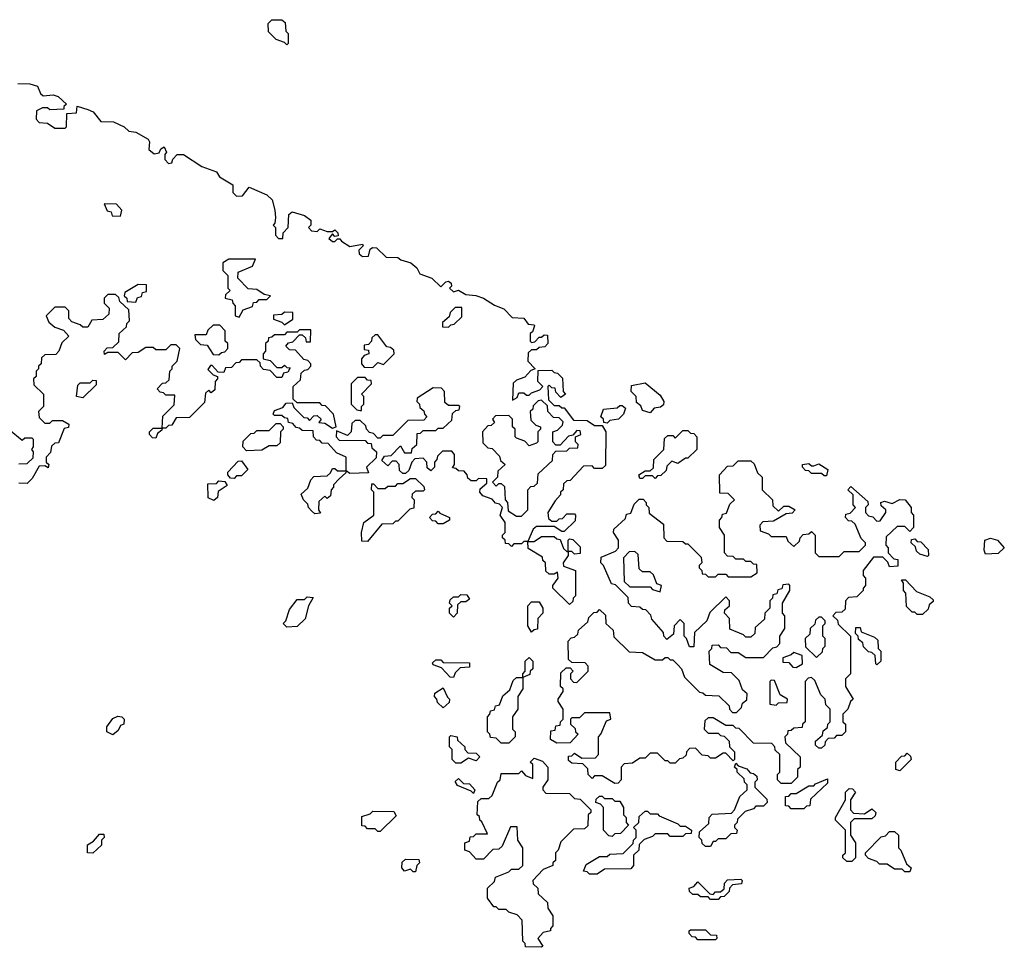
# Model space of a CAD drawing. Extents: x 2708302 to 2968450, y 494490 to 722710.
# Tile 220 of 256: x 2859845 to 2863750, y 700790 to 704470. Entities that reach past the tile are written whole.
import ezdxf

# ---------------------------------------------------------------- set-up
doc = ezdxf.new("R2010")
doc.units = 0

msp = doc.modelspace()

# ---------------------------------------------------------------- linework, layer by layer
at = {"layer": '0CON20XD'}
for points in [[(2860905, 704370), (2860895, 704380), (2860861.7, 704391.7), (2860831.7, 704421.7), (2860830, 704455), (2860845, 704470), (2860885, 704470), (2860898.3, 704458.3), (2860900, 704425), (2860910, 704415), (2860910, 704375), (2860905, 704370)], [(2859837.5, 704217.5), (2859885, 704216), (2859915, 704206), (2859927.5, 704177.5), (2859938.3, 704168.3), (2859978.3, 704171.7), (2859997.5, 704165), (2860030, 704135), (2860020, 704125), (2860020, 704115), (2859965, 704112.5), (2859955, 704120), (2859935, 704120), (2859911.7, 704108.3), (2859910, 704075), (2859921.7, 704061.7), (2859955, 704060), (2859985, 704040), (2860025, 704040), (2860030, 704045), (2860031.7, 704098.3), (2860070, 704100), (2860072.5, 704127.5), (2860115, 704113.8), (2860136.2, 704105), (2860166.7, 704066.7), (2860217.5, 704065), (2860260, 704045), (2860278.3, 704028.3), (2860305, 704023.3), (2860355, 703995.8), (2860360, 703985), (2860357.5, 703955), (2860378.3, 703938.3), (2860398.3, 703941.7), (2860405, 703957.5), (2860417.5, 703965), (2860427.5, 703945), (2860420, 703935), (2860420, 703915), (2860435, 703900), (2860448.3, 703901.7), (2860453, 703917), (2860470, 703935), (2860495, 703935.8), (2860567, 703887), (2860625, 703865.8), (2860637, 703847), (2860690, 703815), (2860690, 703785), (2860705, 703770), (2860728.3, 703771.7), (2860755, 703805.8), (2860825, 703775.7), (2860846, 703755), (2860857.5, 703715), (2860860, 703685), (2860857, 703663), (2860850, 703655), (2860860, 703645), (2860860, 703615), (2860871.7, 703601.7), (2860888.3, 703601.7), (2860890, 703625), (2860910, 703645), (2860913, 703697), (2860925, 703707.5), (2860975, 703693.3), (2861000, 703675), (2861000, 703655), (2860990, 703645), (2861001.7, 703631.7), (2861025, 703630), (2861035, 703640), (2861065, 703630), (2861085, 703630), (2861095, 703636.2), (2861106.7, 703625), (2861107.5, 703612.5), (2861095, 703610), (2861085, 703620), (2861071.7, 703601.7), (2861085, 703590), (2861095, 703590), (2861105, 703600), (2861115, 703600), (2861121.7, 703591.7), (2861155, 703570), (2861205, 703580), (2861207, 703573), (2861190, 703555), (2861191.7, 703541.7), (2861205, 703530), (2861228.3, 703531.7), (2861235, 703560), (2861243.6, 703566.4), (2861260, 703565), (2861298.3, 703528.3), (2861345, 703526), (2861356.7, 703516.7), (2861396.2, 703505), (2861420, 703485), (2861431.7, 703461.7), (2861480, 703445), (2861515, 703410), (2861535, 703430), (2861545, 703432.5), (2861556.7, 703425), (2861557.5, 703412.5), (2861550, 703405), (2861565, 703390), (2861585, 703397.5), (2861615, 703380), (2861653.9, 703376.1), (2861685, 703365.6), (2861727.7, 703337.7), (2861765, 703323.3), (2861798.3, 703288.3), (2861845, 703286), (2861861.7, 703261.7), (2861885, 703260), (2861886.7, 703255), (2861878.3, 703231.7), (2861870, 703225), (2861870, 703195), (2861875, 703190), (2861888.3, 703191.7), (2861905, 703210), (2861915, 703210), (2861925, 703220), (2861938.3, 703218.3), (2861940, 703185), (2861928.3, 703171.7), (2861905, 703170), (2861895, 703160), (2861875, 703160), (2861861.7, 703148.3), (2861860, 703115), (2861890, 703085), (2861871.7, 703078.3), (2861848.3, 703051.7), (2861815, 703040), (2861801.7, 703028.3), (2861800, 702960), (2861818.3, 702971.7), (2861825, 702990), (2861845, 702990), (2861855, 702980), (2861865, 702980), (2861875, 702990), (2861908.3, 703001.7), (2861920, 703015), (2861900, 703035), (2861901.7, 703078.3), (2861955, 703080), (2861965, 703070), (2861978.3, 703068.3), (2861998.3, 703048.3), (2862000, 702995), (2862010, 702985), (2861991.7, 702971.7), (2861971.7, 702991.7), (2861968.3, 703008.3), (2861955, 703010), (2861945, 703020), (2861940, 703015), (2861941.7, 702961.7), (2861965, 702940), (2861985, 702940), (2861995, 702930), (2862005, 702930), (2862041.7, 702881.7), (2862095, 702880), (2862125, 702860), (2862155, 702860), (2862170, 702835), (2862168.3, 702701.7), (2862155, 702690), (2862125, 702690), (2862115, 702700), (2862081.7, 702698.3), (2862028.3, 702641.7), (2862015, 702640), (2862001.7, 702628.3), (2862000, 702605), (2861990, 702595), (2861990, 702585), (2861968.3, 702561.7), (2861940, 702515), (2861941.7, 702491.7), (2861955, 702480), (2861975, 702480), (2861985, 702490), (2861998.3, 702491.7), (2862015, 702510), (2862045, 702510), (2862050, 702505), (2862048.3, 702481.7), (2862005, 702440), (2861995, 702440), (2861965, 702460), (2861895, 702460), (2861881.7, 702448.3), (2861860, 702400), (2861885, 702400), (2861915, 702420), (2861965, 702420), (2861975, 702410), (2861988.3, 702408.3), (2862001.7, 702371.7), (2862015, 702360), (2862020, 702360), (2862020, 702405), (2862025, 702410), (2862038.3, 702408.3), (2862068.3, 702378.3), (2862068.3, 702351.7), (2862045, 702350), (2862035, 702360), (2862020, 702360), (2862020, 702345), (2862000, 702315), (2862001.7, 702301.7), (2862050, 702285), (2862050, 702185), (2862040, 702175), (2862038.3, 702161.7), (2862025, 702150)], [(2860245, 703690), (2860250, 703715), (2860228.3, 703738.3), (2860180, 703740), (2860191.7, 703711.7), (2860208.3, 703708.3), (2860211.7, 703691.7), (2860245, 703690)], [(2860715, 703290), (2860731.7, 703318.3), (2860768.3, 703331.7), (2860771.7, 703348.3), (2860785, 703350), (2860795, 703360), (2860825, 703360), (2860840, 703375), (2860815, 703380), (2860785, 703400), (2860751.7, 703401.7), (2860710, 703445), (2860711.7, 703468.3), (2860768.3, 703491.7), (2860780, 703520), (2860675, 703520), (2860650, 703505), (2860650, 703475), (2860670, 703455), (2860670, 703405), (2860680, 703395), (2860661.7, 703378.3), (2860660, 703365), (2860688.3, 703358.3), (2860690, 703345), (2860700, 703335), (2860700, 703295), (2860715, 703290)], [(2860305, 703350), (2860311.7, 703368.3), (2860328.3, 703371.7), (2860331.7, 703388.3), (2860348.3, 703391.7), (2860348.3, 703418.3), (2860315, 703420), (2860261.7, 703388.3), (2860260, 703375), (2860270, 703365), (2860271.7, 703351.7), (2860305, 703350)], [(2862025, 702150), (2861960, 702215), (2861960, 702225), (2861980, 702255), (2861978.3, 702278.3), (2861965, 702270), (2861945, 702270), (2861931.7, 702281.7), (2861930, 702315), (2861920, 702325), (2861918.3, 702338.3), (2861861.7, 702371.7), (2861860, 702400), (2861845, 702400), (2861835, 702390), (2861805, 702390), (2861795, 702380), (2861785, 702390), (2861771.7, 702391.7), (2861770, 702405), (2861760, 702415), (2861760, 702425), (2861770, 702435), (2861770, 702475), (2861750, 702505), (2861760, 702535), (2861748.3, 702548.3), (2861731.7, 702551.7), (2861718.3, 702568.3), (2861681.7, 702581.7), (2861670, 702595), (2861671.7, 702608.3), (2861698.3, 702631.7), (2861698.3, 702648.3), (2861665, 702650), (2861655, 702640), (2861635, 702640), (2861621.7, 702651.7), (2861620, 702665), (2861608.3, 702678.3), (2861585, 702680), (2861575, 702690), (2861561.7, 702691.7), (2861570, 702705), (2861570, 702745), (2861558.3, 702758.3), (2861521.7, 702758.3), (2861501.7, 702738.3), (2861500, 702725), (2861490, 702715), (2861490, 702695), (2861475, 702680), (2861461.7, 702691.7), (2861460, 702715), (2861445, 702730), (2861411.7, 702728.3), (2861400, 702715), (2861388.3, 702681.7), (2861375, 702670), (2861365, 702670), (2861351.7, 702681.7), (2861350, 702705), (2861338.3, 702718.3), (2861321.7, 702718.3), (2861305, 702700), (2861281.7, 702721.7), (2861291.7, 702738.3), (2861318.3, 702741.7), (2861355, 702780), (2861371.7, 702751.7), (2861398.3, 702751.7), (2861401.7, 702768.3), (2861420, 702785), (2861421.7, 702828.3), (2861435, 702830), (2861445, 702840), (2861495, 702840), (2861505, 702850), (2861525, 702850), (2861558.3, 702881.7), (2861561.7, 702908.3), (2861575, 702920), (2861588.3, 702921.7), (2861590, 702935), (2861585, 702940), (2861545, 702940), (2861531.7, 702951.7), (2861530, 702995), (2861518.3, 703008.3), (2861485, 703010), (2861421.7, 702968.3), (2861420, 702955), (2861430, 702945), (2861431.7, 702931.7), (2861448.3, 702918.3), (2861450, 702905), (2861460, 702895), (2861448.3, 702881.7), (2861385, 702880), (2861325, 702820), (2861285, 702820), (2861275, 702810), (2861265, 702810), (2861248.3, 702828.3), (2861231.7, 702831.7), (2861220, 702845), (2861218.3, 702858.3), (2861195, 702880), (2861175, 702880), (2861161.7, 702868.3), (2861160, 702835), (2861145, 702820), (2861101.7, 702838.3), (2861100, 702815), (2861111.7, 702801.7), (2861215, 702800), (2861225, 702790), (2861238.3, 702788.3), (2861241.7, 702771.7), (2861260, 702755), (2861258.3, 702731.7), (2861220, 702695), (2861228.3, 702671.7), (2861155, 702670), (2861140, 702680), (2861138.3, 702671.7), (2861111.7, 702648.3), (2861090, 702625), (2861090, 702615), (2861080, 702605), (2861078.3, 702581.7), (2861065, 702570), (2861055, 702580), (2861031.7, 702558.3), (2861030, 702525), (2861038.3, 702511.7), (2861015, 702510), (2861001.7, 702521.7), (2860990, 702535), (2860988.3, 702548.3), (2860970, 702565), (2860961.7, 702588.3), (2860988.3, 702611.7), (2861000, 702645), (2861011.7, 702658.3), (2861065, 702660), (2861078.3, 702671.7), (2861085, 702690), (2861095, 702690), (2861105, 702680), (2861140, 702680), (2861140, 702735), (2861101.7, 702751.7), (2861068.3, 702788.3), (2861045, 702790), (2861035, 702800), (2861021.7, 702801.7), (2861010, 702815), (2861008.3, 702838.3), (2860965, 702840), (2860955, 702850), (2860941.7, 702851.7), (2860928.3, 702868.3), (2860911.7, 702871.7), (2860908.3, 702888.3), (2860895, 702890), (2860885, 702900), (2860855, 702900), (2860850, 702905), (2860855, 702920), (2860888.3, 702931.7), (2860901.7, 702948.3), (2860925, 702950), (2860931.7, 702931.7), (2860971.7, 702891.7), (2860985, 702890), (2860995, 702880), (2861011.7, 702898.3), (2861025, 702900), (2861040, 702885), (2861031.7, 702871.7), (2861055, 702870), (2861085, 702850), (2861100, 702855), (2861090, 702905), (2861058.3, 702938.3), (2861045, 702940), (2861035, 702950), (2860945, 702950), (2860930, 702965), (2860930, 703015), (2860958.3, 703041.7), (2860961.7, 703068.3), (2860975, 703080), (2860988.3, 703081.7), (2861000, 703095), (2861000, 703105), (2860988.3, 703118.3), (2860971.7, 703121.7), (2860938.3, 703158.3), (2860915, 703160), (2860900, 703175), (2860911.7, 703188.3), (2860928.3, 703191.7), (2860955, 703220), (2860965, 703220), (2860978.3, 703208.3), (2860981.7, 703191.7), (2860998.3, 703191.7), (2861000, 703240), (2860955, 703240), (2860945, 703230), (2860905, 703230), (2860895, 703220), (2860855, 703220), (2860845, 703210), (2860831.7, 703208.3), (2860830, 703195), (2860820, 703185), (2860820, 703155), (2860810, 703145), (2860810, 703125), (2860838.3, 703118.3), (2860865, 703090), (2860885, 703090), (2860895, 703100), (2860905, 703090), (2860918.3, 703088.3), (2860908.3, 703071.7), (2860891.7, 703068.3), (2860885, 703050), (2860865, 703050), (2860838.3, 703078.3), (2860811.7, 703081.7), (2860800, 703095), (2860798.3, 703108.3), (2860785, 703120), (2860725, 703120), (2860715, 703110), (2860701.7, 703108.3), (2860685, 703090), (2860661.7, 703088.3), (2860655, 703070), (2860631.7, 703071.7), (2860608.3, 703098.3), (2860601.7, 703098.3), (2860591.7, 703081.7), (2860611.7, 703061.7), (2860630, 703055), (2860630, 703045), (2860620, 703035), (2860618.3, 703001.7), (2860605, 702990), (2860595, 703000), (2860581.7, 702988.3), (2860578.3, 702951.7), (2860518.3, 702891.7), (2860465, 702890), (2860448.3, 702861.7), (2860435, 702860), (2860425, 702850), (2860410, 702850), (2860408.3, 702841.7), (2860391.7, 702828.3), (2860385, 702810), (2860371.7, 702811.7), (2860360, 702825), (2860360, 702835), (2860375, 702850), (2860410, 702850), (2860413, 702897), (2860458.3, 702941.7), (2860460, 702980), (2860425, 702980), (2860415, 702990), (2860401.7, 702991.7), (2860390, 703005), (2860411.7, 703028.3), (2860425, 703030), (2860438.3, 703041.7), (2860440, 703075), (2860450, 703085), (2860450, 703095), (2860470, 703115), (2860480, 703165), (2860465, 703180), (2860445, 703180), (2860425, 703160), (2860385, 703160), (2860375, 703170), (2860345, 703170), (2860315, 703150), (2860291.7, 703148.3), (2860265, 703120), (2860235, 703150), (2860195, 703150), (2860181.7, 703141.7), (2860180, 703155), (2860191.7, 703168.3), (2860215, 703170), (2860238.3, 703191.7), (2860240, 703225), (2860268.3, 703251.7), (2860270, 703265), (2860280, 703275), (2860278.3, 703318.3), (2860241.7, 703351.7), (2860238.3, 703368.3), (2860225, 703380), (2860195, 703380), (2860180, 703365), (2860180, 703345), (2860200, 703325), (2860198.3, 703301.7), (2860175, 703280), (2860131.7, 703278.3), (2860115, 703250), (2860095, 703250), (2860085, 703260), (2860051.7, 703271.7), (2860040, 703285), (2860040, 703315), (2860025, 703330), (2859985, 703330), (2859950, 703295), (2859960, 703270), (2859985, 703250), (2860018.3, 703238.3), (2860040, 703215), (2860011.7, 703188.3), (2860000, 703155), (2859988.3, 703141.7), (2859945, 703140), (2859931.7, 703128.3), (2859930, 703105), (2859920, 703095), (2859920, 703085), (2859910, 703075), (2859910, 703055), (2859900, 703045), (2859901.7, 703021.7), (2859940, 702985), (2859940, 702935), (2859920, 702915), (2859921.7, 702891.7), (2859945, 702870), (2859965, 702870), (2859975, 702880), (2860015, 702880), (2860040, 702865), (2860038.3, 702851.7), (2860021.7, 702848.3), (2859998.3, 702791.7), (2859985, 702790), (2859971.7, 702778.3), (2859966.7, 702753.3), (2859950, 702735), (2859950, 702715), (2859960, 702705), (2859958.3, 702691.7), (2859945, 702700), (2859921.7, 702698.3), (2859895, 702650), (2859875, 702630), (2859841.7, 702631.7)], [(2860895, 703260), (2860928.3, 703281.7), (2860928.3, 703308.3), (2860895, 703310), (2860885, 703300), (2860851.7, 703298.3), (2860851.7, 703281.7), (2860885, 703270), (2860895, 703260)], [(2861545, 703250), (2861555, 703260), (2861568.3, 703261.7), (2861598.3, 703291.7), (2861598.3, 703328.3), (2861571.7, 703328.3), (2861551.7, 703308.3), (2861548.3, 703291.7), (2861521.7, 703268.3), (2861521.7, 703251.7), (2861545, 703250)], [(2860635, 703140), (2860645, 703150), (2860658.3, 703151.7), (2860670, 703165), (2860670, 703185), (2860660, 703195), (2860660, 703235), (2860638.3, 703258.3), (2860611.7, 703258.3), (2860591.7, 703238.3), (2860585, 703220), (2860540, 703220), (2860541.7, 703201.7), (2860561.7, 703181.7), (2860588.3, 703178.3), (2860611.7, 703141.7), (2860635, 703140)], [(2861245, 703090), (2861265, 703110), (2861288.3, 703101.7), (2861330, 703145), (2861328.3, 703158.3), (2861315, 703170), (2861301.7, 703171.7), (2861265, 703220), (2861255, 703220), (2861241.7, 703208.3), (2861240, 703195), (2861228.3, 703181.7), (2861211.7, 703178.3), (2861211.7, 703161.7), (2861228.3, 703158.3), (2861230, 703145), (2861211.7, 703138.3), (2861200, 703125), (2861200, 703105), (2861211.7, 703091.7), (2861245, 703090)], [(2860095, 702970), (2860070, 702975), (2860075, 703020), (2860085, 703030), (2860125, 703030), (2860135, 703040), (2860148.3, 703038.3), (2860148.3, 703021.7), (2860095, 702970)], [(2861200, 702920), (2861200, 702935), (2861210, 702945), (2861210, 702975), (2861200, 702985), (2861240, 703025), (2861238.3, 703038.3), (2861225, 703040), (2861215, 703050), (2861185, 703050), (2861160, 703025), (2861160, 702945), (2861181.7, 702921.7), (2861195, 702920), (2861200, 702920)], [(2862345, 702910), (2862315, 702920), (2862308.3, 702938.3), (2862291.7, 702951.7), (2862290, 702975), (2862270, 702995), (2862271.7, 703018.3), (2862325, 703030), (2862385, 702980), (2862400, 702955), (2862398.3, 702941.7), (2862387, 702933), (2862361.7, 702928.3), (2862345, 702910)], [(2861835, 702500), (2861860, 702525), (2861860, 702605), (2861871.7, 702618.3), (2861885, 702620), (2861898.3, 702631.7), (2861901.7, 702668.3), (2861958.3, 702721.7), (2861960, 702745), (2861971.7, 702758.3), (2862015, 702760), (2862025, 702770), (2862058.3, 702771.7), (2862060, 702785), (2862050, 702795), (2862050, 702815), (2862070, 702825), (2862068.3, 702838.3), (2862055, 702840), (2862038.3, 702821.7), (2862021.7, 702818.3), (2861988.3, 702781.7), (2861971.7, 702781.7), (2861960, 702795), (2861960, 702835), (2861978.3, 702841.7), (2861998.3, 702861.7), (2862000, 702875), (2861985, 702890), (2861961.7, 702891.7), (2861940, 702915), (2861938.3, 702938.3), (2861915, 702960), (2861901.7, 702958.3), (2861881.7, 702938.3), (2861880, 702925), (2861870, 702915), (2861871.7, 702881.7), (2861891.7, 702861.7), (2861910, 702855), (2861910, 702845), (2861900, 702835), (2861900, 702795), (2861895, 702790), (2861865, 702780), (2861848.3, 702798.3), (2861815, 702810), (2861810, 702815), (2861810, 702845), (2861800, 702855), (2861800, 702885), (2861785, 702900), (2861731.7, 702898.3), (2861720, 702885), (2861728.3, 702871.7), (2861715, 702860), (2861701.7, 702858.3), (2861680, 702835), (2861681.7, 702791.7), (2861701.7, 702771.7), (2861718.3, 702768.3), (2861748.3, 702738.3), (2861751.7, 702721.7), (2861770, 702705), (2861741.7, 702678.3), (2861740, 702655), (2861720, 702635), (2861735, 702620), (2861745, 702630), (2861755, 702630), (2861768.3, 702618.3), (2861770, 702565), (2861780, 702555), (2861781.7, 702521.7), (2861815, 702500), (2861835, 702500)], [(2862175, 702870), (2862161.7, 702871.7), (2862160, 702885), (2862150, 702895), (2862160, 702925), (2862215, 702930), (2862225, 702940), (2862235, 702940), (2862248.3, 702928.3), (2862240, 702905), (2862220, 702885), (2862185, 702880), (2862175, 702870)], [(2860745, 702760), (2860730, 702775), (2860731.7, 702798.3), (2860761.7, 702828.3), (2860775, 702830), (2860785, 702840), (2860835, 702840), (2860861.7, 702868.3), (2860878.3, 702868.3), (2860890, 702855), (2860890, 702845), (2860880, 702835), (2860878.3, 702791.7), (2860865, 702780), (2860835, 702780), (2860805, 702762.5), (2860745, 702760)], [(2859841.7, 702708.3), (2859875, 702710), (2859898.3, 702731.7), (2859900, 702755), (2859892.5, 702765), (2859900, 702775), (2859900, 702805), (2859895, 702810), (2859865, 702810), (2859855, 702800), (2859803.3, 702843.3)], [(2862365, 702650), (2862355, 702660), (2862325, 702660), (2862315, 702650), (2862305, 702650), (2862300, 702665), (2862325, 702680), (2862345, 702680), (2862358.3, 702691.7), (2862360, 702725), (2862400, 702765), (2862401.7, 702808.3), (2862415, 702820), (2862435, 702820), (2862445, 702810), (2862475, 702840), (2862495, 702840), (2862505, 702830), (2862518.3, 702828.3), (2862530, 702815), (2862530, 702765), (2862495, 702730), (2862485, 702730), (2862455, 702710), (2862431.7, 702718.3), (2862411.7, 702698.3), (2862408.3, 702681.7), (2862388.3, 702661.7), (2862375, 702660), (2862365, 702650)], [(2860695, 702650), (2860681.7, 702651.7), (2860670, 702665), (2860670, 702675), (2860711.7, 702718.3), (2860725, 702720), (2860750, 702685), (2860725, 702660), (2860705, 702660), (2860695, 702650)], [(2862905, 701440), (2862865, 701440), (2862850, 701455), (2862850, 701475), (2862860, 701485), (2862860, 701555), (2862841.7, 701571.7), (2862840, 701585), (2862828.3, 701598.3), (2862755, 701600), (2862698.3, 701658.3), (2862685, 701660), (2862675, 701670), (2862645, 701670), (2862595, 701700), (2862575, 701700), (2862561.7, 701688.3), (2862560, 701655), (2862575, 701640), (2862615, 701640), (2862625, 701630), (2862638.3, 701628.3), (2862658.3, 701608.3), (2862660, 701585), (2862680, 701565), (2862680, 701535), (2862675, 701530), (2862645, 701560), (2862635, 701560), (2862605, 701540), (2862585, 701540), (2862575, 701550), (2862551.7, 701551.7), (2862525, 701580), (2862501.7, 701578.3), (2862490, 701565), (2862488.3, 701551.7), (2862475, 701540), (2862461.7, 701538.3), (2862445, 701520), (2862425, 701520), (2862415, 701530), (2862405, 701530), (2862375, 701560), (2862345, 701560), (2862325, 701540), (2862305, 701540), (2862275, 701520), (2862241.7, 701518.3), (2862230, 701505), (2862230, 701455), (2862218.3, 701441.7), (2862205, 701440), (2862155, 701470), (2862125, 701470), (2862115, 701460), (2862100, 701475), (2862098.3, 701498.3), (2862078.3, 701518.3), (2862035, 701520), (2862021.7, 701531.7), (2862021.7, 701548.3), (2862035, 701550), (2862045, 701560), (2862075, 701540), (2862128.3, 701541.7), (2862140, 701555), (2862140, 701625), (2862150, 701635), (2862171.7, 701688.3), (2862190, 701695), (2862185, 701720), (2862085, 701720), (2862065, 701700), (2862035, 701700), (2862030, 701695), (2862030, 701675), (2862048.3, 701658.3), (2862050, 701645), (2862060, 701635), (2862028.3, 701601.7), (2861975, 701600), (2861950, 701615), (2861951.7, 701648.3), (2861968.3, 701651.7), (2861971.7, 701668.3), (2861988.3, 701671.7), (2861990, 701685), (2862000, 701695), (2862000, 701735), (2861980, 701765), (2861980, 701775), (2862000, 701805), (2862000, 701815), (2861990, 701825), (2861991.7, 701878.3), (2862011.7, 701898.3), (2862028.3, 701898.3), (2862040, 701885), (2862030, 701875), (2862030, 701855), (2862041.7, 701841.7), (2862055, 701840), (2862100, 701885), (2862100, 701905), (2862088.3, 701918.3), (2862035, 701920), (2862021.7, 701931.7), (2862020, 702005), (2862031.7, 702018.3), (2862045, 702020), (2862058.3, 702031.7), (2862061.7, 702048.3), (2862098.3, 702081.7), (2862101.7, 702098.3), (2862121.7, 702118.3), (2862135, 702120), (2862145, 702130), (2862168.3, 702108.3), (2862170, 702075), (2862198.3, 702048.3), (2862201.7, 702021.7), (2862261.7, 701961.7), (2862315, 701960), (2862365, 701930), (2862395, 701930), (2862405, 701940), (2862415, 701940), (2862425, 701930), (2862435, 701930), (2862455, 701910), (2862470, 701895), (2862481.7, 701861.7), (2862541.7, 701801.7), (2862555, 701800), (2862565, 701790), (2862618.3, 701788.3), (2862658.3, 701748.3), (2862660, 701735), (2862671.7, 701721.7), (2862688.3, 701721.7), (2862708.3, 701741.7), (2862711.7, 701758.3), (2862728.3, 701771.7), (2862730, 701795), (2862711.7, 701811.7), (2862698.3, 701848.3), (2862668.3, 701878.3), (2862635, 701880), (2862581.7, 701911.7), (2862580, 701965), (2862590, 701975), (2862591.7, 701988.3), (2862615, 701990), (2862625, 701980), (2862648.3, 701978.3), (2862665, 701960), (2862695, 701960), (2862725, 701940), (2862795, 701940), (2862831.7, 701978.3), (2862848.3, 701981.7), (2862860, 701995), (2862860, 702025), (2862880, 702055), (2862880, 702105), (2862870, 702115), (2862870, 702155), (2862900, 702205), (2862900, 702225), (2862895, 702230), (2862871.7, 702228.3), (2862868.3, 702211.7), (2862851.7, 702208.3), (2862848.3, 702191.7), (2862831.7, 702188.3), (2862830, 702175), (2862820, 702165), (2862820, 702135), (2862800, 702115), (2862798.3, 702091.7), (2862761.7, 702058.3), (2862760, 702035), (2862745, 702020), (2862725, 702020), (2862715, 702030), (2862661.7, 702051.7), (2862660, 702095), (2862640, 702115), (2862641.7, 702128.3), (2862660, 702145), (2862660, 702165), (2862645, 702180), (2862581.7, 702118.3), (2862570, 702085), (2862521.7, 702038.3), (2862518.3, 701981.7), (2862501.7, 701981.7), (2862490, 702015), (2862480, 702025), (2862480, 702075), (2862465, 702090), (2862440, 702065), (2862438.3, 702031.7), (2862411.7, 702011.7), (2862400, 702025), (2862398.3, 702038.3), (2862351.7, 702091.7), (2862348.3, 702108.3), (2862328.3, 702128.3), (2862315, 702130), (2862305, 702140), (2862271.7, 702141.7), (2862260, 702155), (2862258.3, 702178.3), (2862208.3, 702228.3), (2862191.7, 702231.7), (2862160, 702305), (2862150, 702315), (2862151.7, 702338.3), (2862208.3, 702361.7), (2862220, 702375), (2862220, 702405), (2862200, 702435), (2862201.7, 702448.3), (2862248.3, 702491.7), (2862251.7, 702508.3), (2862268.3, 702511.7), (2862281.7, 702548.3), (2862301.7, 702568.3), (2862318.3, 702568.3), (2862330, 702555), (2862330, 702545), (2862340, 702535), (2862341.7, 702511.7), (2862398.3, 702468.3), (2862400, 702415), (2862411.7, 702401.7), (2862475, 702400), (2862485, 702390), (2862495, 702390), (2862548.3, 702338.3), (2862550, 702315), (2862540, 702305), (2862540, 702295), (2862550, 702285), (2862551.7, 702271.7), (2862565, 702270), (2862575, 702260), (2862605, 702260), (2862615, 702270), (2862645, 702270), (2862655, 702260), (2862745, 702260), (2862770, 702275), (2862768.3, 702308.3), (2862755, 702310), (2862745, 702320), (2862725, 702320), (2862715, 702330), (2862685, 702330), (2862675, 702340), (2862651.7, 702341.7), (2862640, 702355), (2862640, 702425), (2862620, 702455), (2862620, 702485), (2862630, 702495), (2862631.7, 702508.3), (2862648.3, 702511.7), (2862661.7, 702548.3), (2862680, 702565), (2862655, 702590), (2862621.7, 702591.7), (2862620, 702665), (2862651.7, 702698.3), (2862675, 702700), (2862695, 702720), (2862745, 702720), (2862758.3, 702708.3), (2862771.7, 702671.7), (2862790, 702655), (2862790, 702605), (2862830, 702565), (2862831.7, 702541.7), (2862855, 702520), (2862875, 702540), (2862895, 702540), (2862920, 702525), (2862908.3, 702511.7), (2862885, 702510), (2862835, 702480), (2862791.7, 702478.3), (2862780, 702465), (2862781.7, 702441.7), (2862815, 702430), (2862825, 702420), (2862885, 702420), (2862891.7, 702401.7), (2862915, 702380), (2862938.3, 702401.7), (2862940, 702415), (2862951.7, 702428.3), (2862975, 702430), (2862985, 702440), (2863000, 702425), (2863000, 702355), (2863015, 702340), (2863095, 702340), (2863115, 702360), (2863175, 702360), (2863200, 702385), (2863200, 702395), (2863181.7, 702411.7), (2863158.3, 702468.3), (2863145, 702480), (2863131.7, 702481.7), (2863120, 702495), (2863121.7, 702508.3), (2863138.3, 702511.7), (2863160, 702535), (2863150, 702545), (2863150, 702585), (2863130, 702605), (2863141.7, 702618.3), (2863208.3, 702558.3), (2863210, 702545), (2863200, 702535), (2863200, 702515), (2863211.7, 702501.7), (2863228.3, 702498.3), (2863245, 702480), (2863258.3, 702481.7), (2863280, 702515), (2863280, 702525), (2863261.7, 702541.7), (2863260, 702555), (2863275, 702560), (2863305, 702550), (2863335, 702566.7), (2863356.7, 702565), (2863380, 702535), (2863380, 702515), (2863390, 702505), (2863390, 702455), (2863375, 702440), (2863355, 702460), (2863325, 702460), (2863281.7, 702418.3), (2863280, 702385), (2863290, 702375), (2863290, 702355), (2863311.7, 702331.7), (2863328.3, 702328.3), (2863328.3, 702301.7), (2863295, 702300), (2863288.3, 702318.3), (2863268.3, 702338.3), (2863231.7, 702338.3), (2863190, 702285), (2863190, 702265), (2863200, 702255), (2863200, 702225), (2863190, 702215), (2863190, 702205), (2863165, 702180), (2863131.7, 702178.3), (2863120, 702165), (2863118.3, 702131.7), (2863105, 702120), (2863081.7, 702118.3), (2863070, 702105), (2863088.3, 702088.3), (2863091.7, 702071.7), (2863140, 702025), (2863140, 701875), (2863120, 701855), (2863120, 701825), (2863150, 701775), (2863140, 701765), (2863130, 701735), (2863110, 701715), (2863110, 701685), (2863120, 701675), (2863120, 701645), (2863105, 701630), (2863085, 701630), (2863075, 701620), (2863051.7, 701618.3), (2863040, 701605), (2863038.3, 701591.7), (2863025, 701580), (2863015, 701580), (2863001.7, 701591.7), (2863001.7, 701608.3), (2863028.3, 701631.7), (2863031.7, 701648.3), (2863048.3, 701661.7), (2863050, 701675), (2863060, 701685), (2863060, 701735), (2863041.7, 701751.7), (2863040, 701775), (2863021.7, 701791.7), (2862998.3, 701848.3), (2862985, 701860), (2862971.7, 701858.3), (2862960, 701845), (2862960, 701685), (2862950, 701675), (2862948.3, 701661.7), (2862915, 701660), (2862905, 701650), (2862891.7, 701648.3), (2862890, 701635), (2862880, 701625), (2862881.7, 701601.7), (2862940, 701545), (2862940, 701505), (2862930, 701495), (2862930, 701465), (2862905, 701440)], [(2863045, 702660), (2863035, 702660), (2863025, 702670), (2862985, 702670), (2862975, 702680), (2862961.7, 702681.7), (2862950, 702695), (2862950, 702705), (2862975, 702710), (2862985, 702700), (2862995, 702700), (2863015, 702707.5), (2863050, 702685), (2863045, 702660)], [(2860615, 702562.5), (2860593, 702573), (2860591.7, 702628.3), (2860625, 702630), (2860635, 702640), (2860658.3, 702638.3), (2860668.3, 702621.7), (2860631.7, 702598.3), (2860630, 702575), (2860615, 702562.5)], [(2861225, 702400), (2861201.7, 702401.7), (2861200, 702435), (2861210, 702475), (2861250, 702505), (2861250, 702595), (2861240, 702605), (2861241.7, 702628.3), (2861248.3, 702628.3), (2861265, 702610), (2861295, 702610), (2861305, 702620), (2861335, 702620), (2861345, 702630), (2861365, 702630), (2861395, 702650), (2861415, 702650), (2861448.3, 702618.3), (2861450, 702605), (2861445, 702600), (2861415, 702600), (2861401.7, 702588.3), (2861400, 702575), (2861410, 702565), (2861408.3, 702531.7), (2861391.7, 702528.3), (2861345, 702480), (2861335, 702480), (2861325, 702470), (2861281.7, 702468.3), (2861225, 702400)], [(2861525, 702470), (2861505, 702470), (2861495, 702480), (2861481.7, 702481.7), (2861470, 702495), (2861481.7, 702508.3), (2861495, 702510), (2861505, 702520), (2861511.7, 702511.7), (2861550, 702495), (2861550, 702485), (2861525, 702470)], [(2863445, 702340), (2863415, 702350), (2863401.7, 702361.7), (2863398.3, 702378.3), (2863380, 702395), (2863381.7, 702408.3), (2863395, 702410), (2863405, 702400), (2863418.3, 702398.3), (2863448.3, 702368.3), (2863450, 702345), (2863445, 702340)], [(2863675, 702350), (2863670, 702365), (2863672.5, 702405), (2863695, 702413.3), (2863722.5, 702405), (2863750, 702375), (2863725, 702352.5), (2863675, 702350)], [(2862385, 702200), (2862390, 702225), (2862371.7, 702231.7), (2862358.3, 702268.3), (2862345, 702280), (2862315, 702280), (2862301.7, 702291.7), (2862298.3, 702348.3), (2862285, 702360), (2862261.7, 702358.3), (2862240, 702335), (2862241.7, 702241.7), (2862265, 702220), (2862345, 702220), (2862355, 702210), (2862385, 702200)], [(2863425, 702110), (2863405, 702110), (2863395, 702120), (2863385, 702120), (2863361.7, 702141.7), (2863360, 702195), (2863350, 702205), (2863350, 702235), (2863341.7, 702248.3), (2863358.3, 702248.3), (2863401.7, 702201.7), (2863455, 702180), (2863468.3, 702168.3), (2863468.3, 702161.7), (2863451.7, 702148.3), (2863448.3, 702131.7), (2863425, 702110)], [(2860905, 702060), (2860890, 702075), (2860900, 702085), (2860915, 702130), (2860945, 702170), (2860975, 702170), (2860985, 702180), (2861008.3, 702178.3), (2860990, 702145), (2860977, 702093), (2860945, 702062.5), (2860905, 702060)], [(2861565, 702100), (2861550, 702115), (2861550, 702135), (2861560, 702145), (2861550, 702155), (2861551.7, 702168.3), (2861565, 702180), (2861585, 702180), (2861595, 702190), (2861618.3, 702188.3), (2861628.3, 702171.7), (2861615, 702160), (2861595, 702160), (2861581.7, 702148.3), (2861580, 702115), (2861565, 702100)], [(2861875, 702040), (2861860, 702065), (2861860, 702145), (2861875, 702160), (2861905, 702160), (2861920, 702135), (2861920, 702115), (2861900, 702095), (2861898.3, 702051.7), (2861885, 702050), (2861875, 702040)], [(2863005, 701940), (2863028.3, 701961.7), (2863030, 701975), (2863040, 701985), (2863040, 702015), (2863030, 702025), (2863030, 702065), (2863040, 702075), (2863040, 702085), (2863025, 702100), (2863015, 702100), (2863001.7, 702088.3), (2862998.3, 702071.7), (2862980, 702055), (2862978.3, 702031.7), (2862960, 702015), (2862961.7, 701981.7), (2863005, 701940)], [(2863245, 701910), (2863240, 701915), (2863238.3, 701948.3), (2863225, 701960), (2863211.7, 701961.7), (2863191.7, 701981.7), (2863188.3, 701998.3), (2863171.7, 702011.7), (2863170, 702025), (2863160, 702035), (2863161.7, 702058.3), (2863178.3, 702058.3), (2863181.7, 702041.7), (2863235, 702020), (2863248.3, 702008.3), (2863250, 701975), (2863260, 701965), (2863260, 701925), (2863245, 701910)], [(2861565, 701860), (2861551.7, 701861.7), (2861518.3, 701898.3), (2861485, 701910), (2861481.7, 701918.3), (2861495, 701930), (2861515, 701930), (2861525, 701920), (2861628.3, 701918.3), (2861628.3, 701901.7), (2861591.7, 701898.3), (2861571.7, 701878.3), (2861565, 701860)], [(2861785, 701600), (2861755, 701600), (2861735, 701620), (2861711.7, 701621.7), (2861710, 701635), (2861700, 701645), (2861700, 701705), (2861710, 701715), (2861711.7, 701728.3), (2861728.3, 701731.7), (2861731.7, 701748.3), (2861748.3, 701751.7), (2861761.7, 701788.3), (2861788.3, 701811.7), (2861801.7, 701848.3), (2861815, 701860), (2861840, 701860), (2861840, 701875), (2861850, 701885), (2861850, 701925), (2861865, 701940), (2861880, 701925), (2861880, 701895), (2861870, 701885), (2861868.3, 701871.7), (2861840, 701860), (2861840, 701815), (2861820, 701785), (2861820, 701735), (2861800, 701705), (2861800, 701655), (2861810, 701645), (2861810, 701625), (2861785, 701600)], [(2862925, 701900), (2862950, 701915), (2862948.3, 701948.3), (2862915, 701960), (2862905, 701950), (2862871.7, 701938.3), (2862871.7, 701921.7), (2862895, 701920), (2862911.7, 701901.7), (2862925, 701900)], [(2862845, 701750), (2862855, 701760), (2862888.3, 701761.7), (2862890, 701775), (2862861.7, 701791.7), (2862838.3, 701848.3), (2862825, 701850), (2862820, 701845), (2862820, 701755), (2862845, 701750)], [(2861525, 701740), (2861501.7, 701761.7), (2861500, 701775), (2861490, 701785), (2861491.7, 701798.3), (2861525, 701820), (2861541.7, 701781.7), (2861550, 701775), (2861548.3, 701761.7), (2861525, 701740)], [(2860215, 701632.5), (2860190, 701645), (2860190, 701665), (2860215, 701697.5), (2860233.6, 701706.4), (2860250, 701705), (2860260, 701695), (2860257.5, 701675), (2860245, 701670), (2860235, 701650), (2860215, 701632.5)], [(2861595, 701520), (2861575, 701520), (2861560, 701535), (2861560, 701575), (2861550, 701585), (2861550, 701625), (2861555, 701630), (2861580, 701625), (2861581.7, 701611.7), (2861610, 701585), (2861610, 701575), (2861621.7, 701561.7), (2861655, 701560), (2861670, 701545), (2861655, 701530), (2861625, 701540), (2861595, 701520)], [(2861915, 700790), (2861851.7, 700791.7), (2861850, 700805), (2861840, 700815), (2861838.3, 700898.3), (2861818.3, 700918.3), (2861785, 700930), (2861775, 700940), (2861745, 700940), (2861735, 700950), (2861725, 700950), (2861700, 700985), (2861700, 701025), (2861728.3, 701051.7), (2861731.7, 701068.3), (2861785, 701090), (2861795, 701100), (2861825, 701100), (2861840, 701115), (2861840, 701185), (2861820, 701215), (2861818.3, 701268.3), (2861791.7, 701268.3), (2861758.3, 701191.7), (2861745, 701180), (2861721.7, 701178.3), (2861685, 701140), (2861655, 701140), (2861628.3, 701168.3), (2861610, 701175), (2861610, 701205), (2861628.3, 701211.7), (2861631.7, 701228.3), (2861645, 701230), (2861655, 701240), (2861700, 701240), (2861678.3, 701288.3), (2861670, 701295), (2861668.3, 701308.3), (2861660, 701315), (2861661.7, 701368.3), (2861675, 701380), (2861705, 701380), (2861718.3, 701391.7), (2861740, 701445), (2861750, 701455), (2861755, 701480), (2861825, 701480), (2861835, 701490), (2861851.7, 701471.7), (2861880, 701460), (2861880, 701515), (2861870, 701525), (2861885, 701540), (2861918.3, 701528.3), (2861940, 701505), (2861940, 701455), (2861920, 701425), (2861920, 701415), (2861931.7, 701401.7), (2862025, 701400), (2862045, 701380), (2862068.3, 701378.3), (2862110, 701335), (2862110, 701325), (2862100, 701315), (2862098.3, 701271.7), (2862085, 701260), (2862041.7, 701258.3), (2861991.7, 701208.3), (2861980, 701175), (2861970, 701165), (2861970, 701135), (2861960, 701125), (2861960, 701115), (2861921.7, 701098.3), (2861880, 701055), (2861881.7, 701041.7), (2861900, 701025), (2861901.7, 701001.7), (2861938.3, 700968.3), (2861940, 700945), (2861960, 700915), (2861960, 700875), (2861950, 700865), (2861950, 700855), (2861921.7, 700848.3), (2861900, 700825), (2861920, 700795), (2861915, 700790)], [(2863335, 701490), (2863320, 701495), (2863320, 701525), (2863341.7, 701548.3), (2863355, 701550), (2863365, 701560), (2863378.3, 701548.3), (2863380, 701535), (2863335, 701490)], [(2862585, 701190), (2862565, 701190), (2862551.7, 701201.7), (2862550, 701215), (2862540, 701225), (2862541.7, 701248.3), (2862578.3, 701281.7), (2862580, 701305), (2862591.7, 701318.3), (2862668.3, 701321.7), (2862680, 701335), (2862701.7, 701388.3), (2862730, 701415), (2862730, 701435), (2862720, 701445), (2862718.3, 701458.3), (2862690, 701485), (2862690, 701495), (2862680, 701505), (2862685, 701520), (2862695, 701510), (2862728.3, 701498.3), (2862741.7, 701481.7), (2862755, 701480), (2862768.3, 701468.3), (2862770, 701455), (2862760, 701445), (2862760, 701425), (2862808.3, 701378.3), (2862810, 701365), (2862795, 701350), (2862765, 701350), (2862755, 701340), (2862721.7, 701328.3), (2862691.7, 701298.3), (2862690, 701285), (2862680, 701275), (2862680, 701265), (2862690, 701255), (2862688.3, 701241.7), (2862665, 701240), (2862645, 701220), (2862615, 701220), (2862605, 701210), (2862595, 701210), (2862585, 701190)], [(2861645, 701400), (2861635, 701410), (2861581.7, 701431.7), (2861571.7, 701448.3), (2861585, 701460), (2861605, 701440), (2861628.3, 701438.3), (2861650, 701415), (2861645, 701400)], [(2862955, 701340), (2862905, 701340), (2862895, 701350), (2862881.7, 701351.7), (2862881.7, 701388.3), (2862895, 701390), (2862905, 701400), (2862925, 701400), (2862975, 701430), (2862995, 701430), (2863001.7, 701438.3), (2863048.3, 701458.3), (2863048.3, 701441.7), (2862981.7, 701378.3), (2862978.3, 701351.7), (2862965, 701350), (2862955, 701340)], [(2863145, 701130), (2863125, 701130), (2863110, 701145), (2863110, 701155), (2863120, 701165), (2863120, 701255), (2863080, 701295), (2863080, 701305), (2863120, 701375), (2863120, 701405), (2863135, 701420), (2863148.3, 701418.3), (2863160, 701405), (2863140, 701375), (2863140, 701335), (2863151.7, 701321.7), (2863195, 701320), (2863225, 701340), (2863240, 701325), (2863238.3, 701311.7), (2863225, 701300), (2863155, 701300), (2863140, 701285), (2863140, 701235), (2863160, 701205), (2863160, 701145), (2863145, 701130)], [(2862195, 701230), (2862181.7, 701231.7), (2862160, 701255), (2862160, 701345), (2862148.3, 701358.3), (2862130, 701365), (2862131.7, 701378.3), (2862145, 701390), (2862155, 701390), (2862165, 701380), (2862195, 701380), (2862205, 701370), (2862225, 701370), (2862240, 701345), (2862240, 701315), (2862250, 701305), (2862250, 701285), (2862260, 701275), (2862228.3, 701241.7), (2862205, 701240), (2862195, 701230)], [(2861275, 701250), (2861265, 701250), (2861255, 701260), (2861225, 701260), (2861215, 701270), (2861201.7, 701271.7), (2861201.7, 701308.3), (2861235, 701320), (2861245, 701330), (2861328.3, 701328.3), (2861338.3, 701311.7), (2861275, 701250)], [(2862135, 701080), (2862105, 701080), (2862095, 701090), (2862081.7, 701091.7), (2862091.7, 701118.3), (2862145, 701150), (2862175, 701150), (2862185, 701160), (2862238.3, 701161.7), (2862278.3, 701201.7), (2862280, 701215), (2862290, 701225), (2862290, 701255), (2862280, 701265), (2862300, 701285), (2862301.7, 701308.3), (2862325, 701330), (2862335, 701330), (2862345, 701320), (2862375, 701320), (2862381.7, 701311.7), (2862455, 701280), (2862465, 701270), (2862485, 701270), (2862510, 701255), (2862508.3, 701241.7), (2862485, 701240), (2862475, 701230), (2862425, 701230), (2862415, 701240), (2862365, 701240), (2862355, 701230), (2862321.7, 701218.3), (2862301.7, 701198.3), (2862300, 701175), (2862280, 701155), (2862280, 701115), (2862268.3, 701101.7), (2862165, 701100), (2862135, 701080)], [(2860135, 701163.8), (2860113.3, 701165), (2860113.9, 701196.1), (2860138.3, 701211.7), (2860161.7, 701238.3), (2860178.3, 701238.3), (2860180, 701225), (2860170, 701215), (2860170, 701195), (2860135, 701163.8)], [(2863375, 701090), (2863355, 701090), (2863345, 701100), (2863315, 701100), (2863285, 701120), (2863255, 701120), (2863245, 701130), (2863211.7, 701141.7), (2863200, 701155), (2863200, 701165), (2863261.7, 701228.3), (2863278.3, 701231.7), (2863295, 701250), (2863315, 701250), (2863330, 701235), (2863330, 701185), (2863340, 701175), (2863361.7, 701121.7), (2863380, 701105), (2863375, 701090)], [(2861415, 701090), (2861405, 701090), (2861395, 701100), (2861371.7, 701091.7), (2861360, 701105), (2861361.7, 701128.3), (2861375, 701140), (2861428.3, 701138.3), (2861430, 701125), (2861420, 701115), (2861415, 701090)], [(2862615, 700980), (2862585, 700980), (2862575, 700990), (2862545, 700990), (2862535, 701000), (2862515, 701000), (2862501.7, 701011.7), (2862500, 701025), (2862518.3, 701031.7), (2862535, 701050), (2862581.7, 701001.7), (2862595, 701000), (2862605, 701010), (2862625, 701010), (2862638.3, 701021.7), (2862640, 701045), (2862651.7, 701058.3), (2862705, 701060), (2862710, 701055), (2862708.3, 701041.7), (2862671.7, 701038.3), (2862660, 701025), (2862658.3, 701011.7), (2862638.3, 700991.7), (2862625, 700990), (2862615, 700980)], [(2862605, 700820), (2862535, 700820), (2862525, 700830), (2862511.7, 700831.7), (2862500, 700845), (2862500, 700855), (2862505, 700860), (2862565, 700860), (2862585, 700840), (2862608.3, 700838.3), (2862610, 700825), (2862605, 700820)]]:
    msp.add_lwpolyline(points, dxfattribs=at)

doc.saveas('drawing.dxf')
